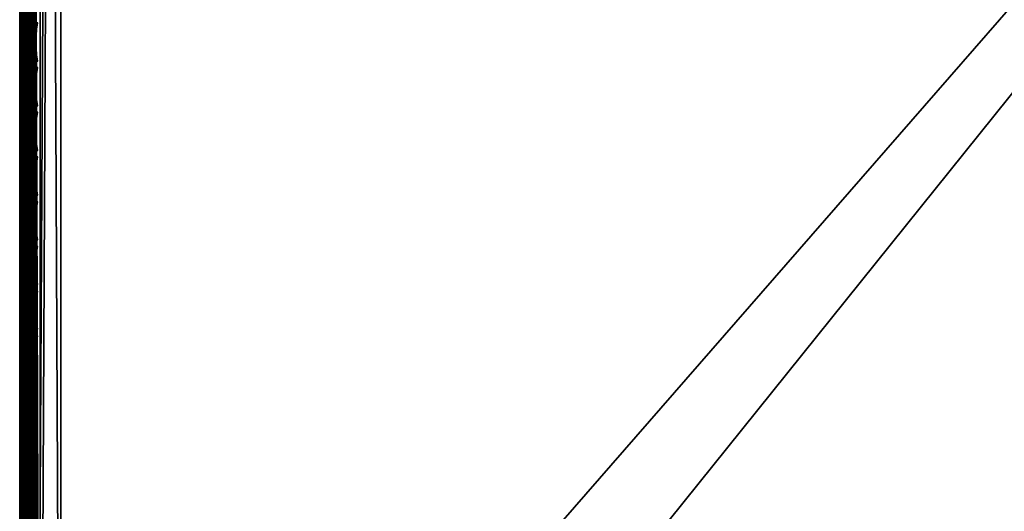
# Model space of a CAD drawing. Header units: inches. Extents: x 0 to 23, y -28 to 0.
# Tile 6 of 108: x 0 to 6, y -23.4 to -20.4. Entities that reach past the tile are written whole.
import ezdxf

# ---------------------------------------------------------------- set-up
doc = ezdxf.new("R2010")
doc.units = ezdxf.units.IN
doc.header["$LTSCALE"] = 0.03937
doc.header["$MEASUREMENT"] = 0
for name, color, linetype in [('A-FURN-3-ST', 151, 'Continuous'), ('A-FURN-3-ST-SEAM', 250, 'Continuous'), ('A-FURN-3-STITCH', 15, 'Continuous')]:
    doc.layers.add(name, color=color, linetype=linetype)
doc.layers.add('A-FURN-3-ST-LM', color=7, linetype='Continuous', true_color=0xffbd7a)

msp = doc.modelspace()

# ---------------------------------------------------------------- meshes
at = {"layer": 'A-FURN-3-ST'}
mesh = msp.add_polyface(dxfattribs=at)
corners = [(0.25, -0.4912, 5), (22.75, -27.51, 5), (0.25, -27.51, 5), (0.125, -0.4912, 5.0335), (0.125, -27.51, 5.0335), (0.0335, -0.4912, 5.125), (0.0335, -27.51, 5.125), (0, -0.4912, 5.25), (0, -27.51, 5.25), (0.25, -27.7013, 5.0381), (0.125, -27.6885, 5.069), (0.0335, -27.6535, 5.1535), (0, -27.635, 5.2835), (0.25, -26.91, 18), (0.125, -26.91, 17.9665), (0.25, -27.1947, 17.9625), (0.125, -27.186, 17.9302), (0.25, -27.46, 17.8526), (0.125, -27.4433, 17.8236), (0.25, -27.6878, 17.6778), (0.125, -27.6641, 17.6541), (0.0335, -26.91, 17.875), (0.0335, -27.1624, 17.8418), (0.0335, -27.3975, 17.7444), (0.0335, -27.5994, 17.5894), (0, -26.91, 17.75), (0, -27.13, 17.721), (0, -27.335, 17.6361), (0, -27.511, 17.501), (0.0335, -27.7544, 17.3875), (0, -27.6461, 17.325), (0.0335, -1.1, 17.875), (0.125, -1.1, 17.9665), (0.25, -1.1, 18), (22.75, -27.6878, 17.6778), (22.75, -27.46, 17.8526), (22.75, -27.1947, 17.9625), (0, -27.7265, 5.375), (0, -27.76, 5.5), (0, -0.2412, 5.5002), (0, -0.25, 16.9007), (0, -27.76, 16.9), (0, -1.1, 17.75), (0, -27.731, 17.12)]
mesh.append_faces([[corners[k] for k in face] for face in [(0, 1, 2), (3, 2, 4), (5, 4, 6), (7, 6, 8), (9, 10, 2), (2, 10, 4), (4, 10, 11), (4, 11, 6), (6, 11, 8), (8, 11, 12), (13, 14, 15), (15, 14, 16), (15, 16, 17), (17, 16, 18), (17, 18, 19), (19, 18, 20), (14, 21, 16), (16, 21, 22), (16, 22, 23, 18), (18, 23, 24, 20), (21, 25, 22), (22, 25, 26), (22, 26, 23), (23, 26, 27), (23, 27, 24), (24, 27, 28), (24, 28, 29), (29, 28, 30), (31, 25, 21), (32, 21, 14), (33, 14, 13), (19, 34, 17), (17, 35, 15), (15, 36, 13), (2, 1, 9), (12, 37, 8), (8, 38, 39), (40, 38, 41), (42, 41, 25), (25, 41, 43), (25, 43, 30), (30, 28, 25), (25, 28, 27), (25, 27, 26)]])
mesh = msp.add_polyface(dxfattribs=at)
corners = [(0.25, -1.1, 18), (22.75, -1.1, 18), (0.25, -0.8154, 17.9626), (22.75, -0.8154, 17.9626), (0.25, -0.5502, 17.8528), (22.75, -0.5502, 17.8528), (0.25, -0.3225, 17.6781), (0.25, -0.2998, 5.0381), (22.75, -0.2998, 5.0381), (0.25, -0.4912, 5), (0.25, -27.51, 5), (0.125, -0.4912, 5.0335), (0.125, -27.51, 5.0335), (0.0335, -0.4912, 5.125), (0.0335, -27.51, 5.125), (0, -0.4912, 5.25), (0.125, -0.3126, 5.069), (0.0335, -0.3477, 5.1536), (0, -0.3662, 5.2835), (0, -1.1, 17.75), (0.0335, -1.1, 17.875), (0, -0.8801, 17.7211), (0.0335, -0.8478, 17.8418), (0, -0.6752, 17.6362), (0.0335, -0.6127, 17.7445), (0, -0.4992, 17.5013), (0.0335, -0.4108, 17.5897), (0, -0.3641, 17.3254), (0.125, -1.1, 17.9665), (0.125, -0.8241, 17.9302), (0.125, -0.567, 17.8238), (0.125, -0.3462, 17.6544), (0, -26.91, 17.75), (0.0335, -26.91, 17.875), (0.125, -26.91, 17.9665), (0, -27.51, 5.25), (0, -0.2412, 5.5002), (0, -0.2747, 5.3751), (0, -27.76, 5.5), (0, -0.25, 16.9007), (0, -27.76, 16.9), (0, -0.2791, 17.1205), (0.25, -26.91, 18)]
mesh.append_faces([[corners[k] for k in face] for face in [(0, 1, 2), (2, 3, 4), (4, 5, 6), (7, 8, 9), (9, 10, 11), (11, 12, 13), (13, 14, 15), (16, 7, 11), (11, 7, 9), (11, 13, 16), (16, 13, 17), (13, 15, 17), (17, 15, 18), (19, 20, 21), (21, 20, 22), (21, 22, 23), (23, 22, 24), (23, 24, 25), (25, 24, 26), (25, 26, 27), (20, 28, 22), (22, 28, 29), (22, 29, 30, 24), (24, 30, 31, 26), (28, 0, 29), (29, 0, 2), (29, 2, 30), (30, 2, 4), (30, 4, 31), (31, 4, 6), (19, 32, 20), (20, 33, 28), (28, 34, 0), (35, 36, 15), (15, 37, 18), (36, 38, 39), (39, 40, 19), (21, 23, 19), (19, 23, 25), (19, 25, 27), (27, 41, 19), (19, 41, 39), (42, 1, 0)]])
mesh = msp.add_polyface(dxfattribs=at)
corners = [(22.9665, -0.4912, 5.125), (23, -27.51, 5.25), (22.9665, -27.51, 5.125), (22.875, -0.4912, 5.0335), (22.875, -27.51, 5.0335), (22.75, -0.4912, 5), (22.75, -27.51, 5), (22.875, -27.6885, 5.069), (22.75, -27.7013, 5.0381), (22.9665, -27.6535, 5.1535), (23, -27.635, 5.2835), (23, -26.91, 17.75), (22.9665, -26.91, 17.875), (23, -27.13, 17.721), (22.9665, -27.1624, 17.8418), (23, -27.335, 17.6361), (22.9665, -27.3975, 17.7444), (23, -27.511, 17.501), (22.9665, -27.5994, 17.5894), (23, -27.6461, 17.325), (22.875, -26.91, 17.9665), (22.875, -27.186, 17.9302), (22.875, -27.4433, 17.8236), (22.875, -27.6641, 17.6541), (22.75, -26.91, 18), (22.75, -27.1947, 17.9625), (22.75, -27.46, 17.8526), (22.75, -27.6878, 17.6778), (22.875, -1.1, 17.9665), (22.9665, -1.1, 17.875), (23, -1.1, 17.75), (23, -0.2412, 5.5002), (23, -27.76, 5.5), (23, -27.7265, 5.375), (23, -0.25, 16.9007), (23, -27.76, 16.9), (23, -27.731, 17.12), (0.25, -27.46, 17.8526), (0.25, -27.1947, 17.9625), (0.25, -26.91, 18), (0.25, -27.7013, 5.0381), (22.75, -1.1, 18)]
mesh.append_faces([[corners[k] for k in face] for face in [(0, 1, 2), (3, 2, 4), (5, 4, 6), (7, 8, 4), (4, 8, 6), (4, 2, 7), (7, 2, 9), (2, 1, 9), (9, 1, 10), (11, 12, 13), (13, 12, 14), (13, 14, 15), (15, 14, 16), (15, 16, 17), (17, 16, 18), (17, 18, 19), (12, 20, 14), (14, 20, 21), (14, 21, 22, 16), (16, 22, 23, 18), (20, 24, 21), (21, 24, 25), (21, 25, 22), (22, 25, 26), (22, 26, 23), (23, 26, 27), (28, 24, 20), (29, 20, 12), (30, 12, 11), (1, 31, 32), (1, 32, 33), (32, 34, 35), (35, 30, 11), (13, 15, 11), (11, 15, 17), (11, 17, 19), (19, 36, 11), (11, 36, 35), (33, 10, 1), (37, 27, 26), (38, 26, 25), (39, 25, 24), (40, 6, 8), (24, 41, 39)]])
mesh = msp.add_polyface(dxfattribs=at)
corners = [(23, -0.4912, 5.25), (23, -27.51, 5.25), (22.9665, -0.4912, 5.125), (22.9665, -27.51, 5.125), (22.875, -0.4912, 5.0335), (22.875, -27.51, 5.0335), (22.75, -0.4912, 5), (22.875, -0.3126, 5.069), (22.9665, -0.3477, 5.1536), (23, -0.3662, 5.2835), (22.75, -1.1, 18), (22.875, -1.1, 17.9665), (22.75, -0.8154, 17.9626), (22.875, -0.8241, 17.9302), (22.75, -0.5502, 17.8528), (22.875, -0.567, 17.8238), (22.75, -0.3225, 17.6781), (22.875, -0.3462, 17.6544), (22.9665, -1.1, 17.875), (22.9665, -0.8478, 17.8418), (22.9665, -0.6127, 17.7445), (22.9665, -0.4108, 17.5897), (23, -1.1, 17.75), (23, -0.8801, 17.7211), (23, -0.6752, 17.6362), (23, -0.4992, 17.5013), (22.9665, -0.2559, 17.3879), (23, -0.3641, 17.3254), (22.75, -26.91, 18), (22.875, -26.91, 17.9665), (22.9665, -26.91, 17.875), (0.25, -0.8154, 17.9626), (0.25, -0.5502, 17.8528), (0.25, -0.3225, 17.6781), (0.25, -0.4912, 5), (22.75, -0.2998, 5.0381), (22.75, -27.51, 5), (23, -0.2412, 5.5002), (23, -0.2747, 5.3751), (23, -0.25, 16.9007), (23, -27.76, 5.5), (23, -27.76, 16.9), (23, -0.2791, 17.1205)]
mesh.append_faces([[corners[k] for k in face] for face in [(0, 1, 2), (2, 3, 4), (4, 5, 6), (6, 7, 4), (4, 7, 8), (4, 8, 2), (2, 8, 0), (0, 8, 9), (10, 11, 12), (12, 11, 13), (12, 13, 14), (14, 13, 15), (14, 15, 16), (16, 15, 17), (11, 18, 13), (13, 18, 19), (13, 19, 20, 15), (15, 20, 21, 17), (18, 22, 19), (19, 22, 23), (19, 23, 20), (20, 23, 24), (20, 24, 21), (21, 24, 25), (21, 25, 26), (26, 25, 27), (10, 28, 11), (11, 29, 18), (18, 30, 22), (31, 10, 12), (32, 12, 14), (33, 14, 16), (34, 35, 6), (6, 36, 34), (0, 37, 1), (9, 38, 0), (37, 39, 40), (41, 39, 22), (39, 42, 22), (22, 42, 27), (22, 27, 25), (25, 24, 22), (22, 24, 23)]])
at = {"layer": 'A-FURN-3-ST-LM'}
mesh = msp.add_polyface(dxfattribs=at)
corners = [(0.1, -27.76, 18.5), (0.05, -27.76, 18.4866), (0.1201, -27.835, 18.5), (0.0768, -27.86, 18.4866), (0.175, -27.8899, 18.5), (0.15, -27.9332, 18.4866), (0.25, -27.91, 18.5), (0.25, -27.96, 18.4866), (0.1317, -27.9649, 18.45), (0.25, -27.9966, 18.45), (0.125, -27.9765, 18.4), (0.25, -28.01, 18.4), (0.0134, -27.76, 18.45), (0.0451, -27.8783, 18.45), (0, -27.76, 18.4), (0.0335, -27.885, 18.4), (0.1, -0.25, 18.5), (0.05, -0.25, 18.4866), (0.0134, -0.25, 18.45), (0, -0.25, 18.4), (22.75, -28.01, 18.4), (22.75, -27.9966, 18.45), (22.75, -27.96, 18.4866), (22.75, -27.91, 18.5), (0.25, -0.1, 18.5), (0.25, -0.05, 18.4866), (0.175, -0.1201, 18.5), (0.15, -0.0768, 18.4866), (0.1201, -0.175, 18.5), (0.0768, -0.15, 18.4866), (0.0451, -0.1317, 18.45), (0.0335, -0.125, 18.4), (0.25, -0.0134, 18.45), (0.1317, -0.0451, 18.45), (0.25, 0, 18.4), (0.125, -0.0335, 18.4), (23, -27.76, 18.4), (22.9866, -27.76, 18.45), (22.9665, -27.885, 18.4), (22.9549, -27.8783, 18.45), (22.875, -27.9765, 18.4), (22.8683, -27.9649, 18.45), (22.85, -27.9332, 18.4866), (22.825, -27.8899, 18.5), (22.95, -27.76, 18.4866), (22.9232, -27.86, 18.4866), (22.9, -27.76, 18.5), (22.8799, -27.835, 18.5), (22.75, -0.1, 18.5), (22.75, -0.05, 18.4866), (22.75, -0.0134, 18.45), (22.75, 0, 18.4), (23, -0.25, 18.4), (22.9866, -0.25, 18.45), (22.95, -0.25, 18.4866), (22.9, -0.25, 18.5), (22.875, -0.0335, 18.4), (22.8683, -0.0451, 18.45), (22.9665, -0.125, 18.4), (22.9549, -0.1317, 18.45), (22.9232, -0.15, 18.4866), (22.8799, -0.175, 18.5), (22.85, -0.0768, 18.4866), (22.825, -0.1201, 18.5), (23, -0.25, 18), (23, -27.76, 18), (22.9665, -27.885, 18), (22.875, -27.9765, 18), (22.75, -28.01, 18), (0.25, -28.01, 18), (0.125, -27.9765, 18), (0.0335, -27.885, 18), (0, -27.76, 18), (0, -0.25, 18), (0.0335, -0.125, 18), (0.125, -0.0335, 18), (0.25, 0, 18), (22.75, 0, 18), (22.875, -0.0335, 18), (22.9665, -0.125, 18)]
mesh.append_faces([[corners[k] for k in face] for face in [(0, 1, 2), (2, 1, 3), (2, 3, 4), (4, 3, 5), (4, 5, 6), (6, 5, 7), (7, 5, 8), (7, 8, 9), (9, 8, 10), (9, 10, 11), (1, 12, 3), (3, 12, 13), (3, 13, 8, 5), (12, 14, 13), (13, 14, 15), (13, 15, 8), (8, 15, 10), (0, 16, 1), (1, 16, 17), (1, 17, 12), (12, 17, 18), (12, 18, 14), (14, 18, 19), (11, 20, 9), (9, 20, 21), (9, 21, 7), (7, 21, 22), (7, 22, 6), (6, 22, 23), (24, 25, 26), (26, 25, 27), (26, 27, 28), (28, 27, 29), (28, 29, 16), (16, 29, 17), (17, 29, 30), (17, 30, 18), (18, 30, 31), (18, 31, 19), (25, 32, 27), (27, 32, 33), (27, 33, 30, 29), (32, 34, 33), (33, 34, 35), (33, 35, 30), (30, 35, 31), (36, 37, 38), (38, 37, 39), (38, 39, 40), (40, 39, 41), (40, 41, 20), (20, 41, 21), (21, 41, 42), (21, 42, 22), (22, 42, 43), (22, 43, 23), (37, 44, 39), (39, 44, 45), (39, 45, 42, 41), (44, 46, 45), (45, 46, 47), (45, 47, 42), (42, 47, 43), (24, 48, 25), (25, 48, 49), (25, 49, 32), (32, 49, 50), (32, 50, 34), (34, 50, 51), (36, 52, 37), (37, 52, 53), (37, 53, 44), (44, 53, 54), (44, 54, 46), (46, 54, 55), (51, 50, 56), (56, 50, 57), (56, 57, 58), (58, 57, 59), (58, 59, 52), (52, 59, 53), (53, 59, 60), (53, 60, 54), (54, 60, 61), (54, 61, 55), (50, 49, 57), (57, 49, 62), (57, 62, 60, 59), (49, 48, 62), (62, 48, 63), (62, 63, 60), (60, 63, 61), (52, 36, 64), (64, 36, 65), (65, 36, 66), (66, 36, 38), (66, 38, 67), (67, 38, 40), (67, 40, 68), (68, 40, 20), (20, 11, 68), (68, 11, 69), (69, 11, 70), (70, 11, 10), (70, 10, 71), (71, 10, 15), (71, 15, 72), (72, 15, 14), (2, 4, 0), (0, 4, 6), (0, 6, 24), (24, 6, 23), (24, 23, 48), (48, 23, 46), (48, 46, 55), (23, 43, 46), (46, 43, 47), (61, 63, 55), (55, 63, 48), (0, 24, 16), (16, 24, 26), (16, 26, 28), (14, 19, 72), (72, 19, 73), (73, 19, 74), (74, 19, 31), (74, 31, 75), (75, 31, 35), (75, 35, 76), (76, 35, 34), (34, 51, 76), (76, 51, 77), (77, 51, 78), (78, 51, 56), (78, 56, 79), (79, 56, 58), (79, 58, 64), (64, 58, 52)]])
mesh.append_faces([[corners[k] for k in face] for face in [(75, 73, 74), (67, 65, 66)]], dxfattribs={"vtx0": -1})
mesh.append_faces([[corners[k] for k in face] for face in [(70, 72, 69), (76, 73, 75), (78, 64, 77), (68, 65, 67)]], dxfattribs={"vtx0": -1, "vtx1": -1})
mesh.append_faces([[corners[k] for k in face] for face in [(69, 72, 76), (77, 65, 68)]], dxfattribs={"vtx0": -1, "vtx1": -1, "vtx2": -1})
mesh.append_faces([[corners[k] for k in face] for face in [(69, 76, 77), (77, 64, 65)]], dxfattribs={"vtx0": -1, "vtx2": -1})
mesh.append_faces([[corners[k] for k in face] for face in [(72, 73, 76), (68, 69, 77)]], dxfattribs={"vtx1": -1, "vtx2": -1})
mesh.append_faces([[corners[k] for k in face] for face in [(70, 71, 72), (78, 79, 64)]], dxfattribs={"vtx2": -1})
at = {"layer": 'A-FURN-3-ST-SEAM'}
mesh = msp.add_polyface(dxfattribs=at)
corners = [(0.0567, -27.0937, 17.8324), (0.039, -27.0939, 17.8334), (0.039, -26.91, 17.8515), (0.0567, -26.91, 17.8505), (0.039, -19.7597, 17.8515), (0.0567, -19.7597, 17.8505), (0.039, -12.6094, 17.8515), (0.0567, -12.6094, 17.8505), (0.0003, -12.6094, 17.9045), (0.0019, -12.6094, 17.8868), (0.0019, -19.7597, 17.8868), (0.0003, -19.7597, 17.9045), (0.0019, -26.91, 17.8868), (0.0003, -26.91, 17.9045), (0.0019, -27.1007, 17.868), (0.0003, -27.1041, 17.8854), (0.0228, -27.0953, 17.8406), (0.0228, -26.91, 17.8588), (0.0228, -19.7597, 17.8588), (0.0228, -12.6094, 17.8588), (0.0812, -12.6094, 17.939), (0.0655, -12.6094, 17.9472), (0.0655, -19.7597, 17.9472), (0.0812, -19.7597, 17.939), (0.0655, -26.91, 17.9472), (0.0812, -26.91, 17.939), (0.0655, -27.1123, 17.9272), (0.0812, -27.1108, 17.9192), (0.0051, -12.6094, 17.9217), (0.0051, -19.7597, 17.9217), (0.0051, -26.91, 17.9217), (0.0051, -27.1074, 17.9022), (0.0304, -27.1121, 17.9259), (0.0304, -26.91, 17.9459), (0.0304, -19.7597, 17.9459), (0.0304, -12.6094, 17.9459), (0.0155, -27.1102, 17.9164), (0.0155, -26.91, 17.9362), (0.0155, -19.7597, 17.9362), (0.0155, -12.6094, 17.9362), (0.0734, -27.0948, 17.8381), (0.0734, -26.91, 17.8563), (0.0734, -19.7597, 17.8563), (0.0734, -12.6094, 17.8563), (0.0872, -27.097, 17.8491), (0.0872, -26.91, 17.8675), (0.0872, -19.7597, 17.8675), (0.0872, -12.6094, 17.8675)]
mesh.append_faces([[corners[k] for k in face] for face in [(0, 1, 2, 3), (3, 2, 4, 5), (5, 4, 6, 7), (8, 9, 10, 11), (11, 10, 12, 13), (13, 12, 14, 15), (1, 16, 17, 2), (2, 17, 18, 4), (4, 18, 19, 6), (20, 21, 22, 23), (23, 22, 24, 25), (25, 24, 26, 27), (28, 8, 11, 29), (29, 11, 13, 30), (30, 13, 15, 31), (32, 26, 24, 33), (33, 24, 22, 34), (34, 22, 21, 35), (36, 32, 33, 37), (37, 33, 34, 38), (38, 34, 35, 39), (31, 36, 37, 30), (30, 37, 38, 29), (29, 38, 39, 28), (16, 14, 12, 17), (17, 12, 10, 18), (18, 10, 9, 19), (40, 0, 3, 41), (41, 3, 5, 42), (42, 5, 7, 43), (44, 40, 41, 45), (45, 41, 42, 46), (46, 42, 43, 47)]])
mesh = msp.add_polyface(dxfattribs=at)
corners = [(22.9035, -27.1614, 17.8498), (22.9, -27.1658, 17.8666), (22.9, -27.0951, 17.8825), (22.9035, -26.91, 17.8826), (22.9, -26.91, 17.9), (22.9035, -23.3349, 17.8826), (22.9, -23.3349, 17.9), (22.9035, -19.7597, 17.8826), (22.9, -19.7597, 17.9), (22.9035, -16.1846, 17.8826), (22.9, -16.1846, 17.9), (22.9035, -12.6094, 17.8826), (22.9071, -16.1846, 17.9255), (22.9, -12.6094, 17.9), (22.9071, -19.7597, 17.9255), (22.9071, -26.91, 17.9255), (0.1, -26.91, 17.9), (0.0929, -26.91, 17.9255), (0.1, -27.0951, 17.8825), (0.0929, -27.1082, 17.906), (0.1, -27.1032, 17.881), (0.0929, -19.7597, 17.9255), (0.1, -19.7597, 17.9), (0.0929, -12.6094, 17.9255), (0.1, -12.6094, 17.9), (0.0812, -12.6094, 17.939), (0.0812, -19.7597, 17.939), (0.0812, -26.91, 17.939), (0.0812, -27.1108, 17.9192), (0.0872, -12.6094, 17.8675), (0.0965, -12.6094, 17.8826), (0.0965, -19.7597, 17.8826), (0.0872, -19.7597, 17.8675), (0.0965, -26.91, 17.8826), (0.0872, -26.91, 17.8675), (0.0965, -27.0999, 17.8639), (0.0872, -27.097, 17.8491)]
mesh.append_faces([[corners[k] for k in face] for face in [(0, 1, 2), (0, 2, 3), (3, 2, 4), (3, 4, 5), (5, 4, 6), (5, 6, 7), (7, 6, 8), (7, 8, 9), (9, 8, 10), (9, 10, 11), (12, 13, 10), (14, 10, 8), (15, 6, 4), (15, 4, 2), (16, 17, 18), (18, 17, 19), (18, 19, 20), (17, 16, 21), (21, 16, 22), (21, 22, 23), (23, 22, 24), (23, 25, 26, 21), (21, 26, 27, 17), (17, 27, 28, 19), (29, 30, 31, 32), (32, 31, 33, 34), (34, 33, 35, 36), (30, 24, 31), (31, 24, 22), (31, 22, 33), (33, 22, 16), (33, 16, 18), (33, 18, 35), (35, 18, 20)]])
at = {"layer": 'A-FURN-3-STITCH'}
mesh = msp.add_polymesh((7, 4), dxfattribs=at)
for k, corner in enumerate([(0.1007, -20.6227, 17.9499), (0.1028, -20.6227, 17.9514), (0.1071, -20.6227, 17.9543), (0.1093, -20.6226, 17.9558), (0.0964, -20.5843, 17.9556), (0.096, -20.5842, 17.9608), (0.1003, -20.5842, 17.9637), (0.105, -20.5842, 17.9615), (0.0938, -20.5454, 17.9588), (0.0934, -20.5453, 17.964), (0.0977, -20.5453, 17.9669), (0.1024, -20.5453, 17.9646), (0.0929, -20.5063, 17.9594), (0.0926, -20.5062, 17.9646), (0.0969, -20.5062, 17.9675), (0.1016, -20.5062, 17.9652), (0.0938, -20.4673, 17.9575), (0.0934, -20.4672, 17.9627), (0.0977, -20.4671, 17.9656), (0.1024, -20.4672, 17.9633), (0.0964, -20.4285, 17.953), (0.096, -20.4284, 17.9582), (0.1003, -20.4284, 17.9611), (0.105, -20.4284, 17.9589), (0.1007, -20.3903, 17.9461), (0.1028, -20.3902, 17.9476), (0.1071, -20.3902, 17.9505), (0.1093, -20.3902, 17.9519)]):
    mesh.set_mesh_vertex(divmod(k, 4), corner)
mesh = msp.add_polymesh((7, 4), dxfattribs=at)
for k, corner in enumerate([(0.1007, -20.8943, 17.9499), (0.1028, -20.8942, 17.9514), (0.1071, -20.8942, 17.9543), (0.1093, -20.8942, 17.9558), (0.0964, -20.8558, 17.9556), (0.096, -20.8557, 17.9608), (0.1003, -20.8557, 17.9637), (0.105, -20.8557, 17.9615), (0.0938, -20.8169, 17.9588), (0.0934, -20.8168, 17.964), (0.0977, -20.8168, 17.9669), (0.1024, -20.8168, 17.9646), (0.0929, -20.7778, 17.9594), (0.0926, -20.7778, 17.9646), (0.0969, -20.7777, 17.9675), (0.1016, -20.7777, 17.9652), (0.0938, -20.7388, 17.9575), (0.0934, -20.7387, 17.9627), (0.0977, -20.7387, 17.9656), (0.1024, -20.7387, 17.9633), (0.0964, -20.7, 17.953), (0.096, -20.6999, 17.9582), (0.1003, -20.6999, 17.9611), (0.105, -20.6999, 17.9589), (0.1007, -20.6618, 17.9461), (0.1028, -20.6618, 17.9476), (0.1071, -20.6617, 17.9505), (0.1093, -20.6617, 17.9519)]):
    mesh.set_mesh_vertex(divmod(k, 4), corner)
mesh = msp.add_polymesh((7, 4), dxfattribs=at)
for k, corner in enumerate([(0.1007, -21.1658, 17.9499), (0.1028, -21.1658, 17.9514), (0.1071, -21.1657, 17.9543), (0.1093, -21.1657, 17.9558), (0.0964, -21.1273, 17.9556), (0.096, -21.1273, 17.9608), (0.1003, -21.1272, 17.9637), (0.105, -21.1272, 17.9615), (0.0938, -21.0885, 17.9588), (0.0934, -21.0884, 17.964), (0.0977, -21.0883, 17.9669), (0.1024, -21.0884, 17.9646), (0.0929, -21.0494, 17.9594), (0.0926, -21.0493, 17.9646), (0.0969, -21.0492, 17.9675), (0.1016, -21.0493, 17.9652), (0.0938, -21.0103, 17.9575), (0.0934, -21.0102, 17.9627), (0.0977, -21.0102, 17.9656), (0.1024, -21.0102, 17.9633), (0.0964, -20.9716, 17.953), (0.096, -20.9715, 17.9582), (0.1003, -20.9714, 17.9611), (0.105, -20.9715, 17.9589), (0.1007, -20.9333, 17.9461), (0.1028, -20.9333, 17.9476), (0.1071, -20.9332, 17.9505), (0.1093, -20.9332, 17.9519)]):
    mesh.set_mesh_vertex(divmod(k, 4), corner)
mesh = msp.add_polymesh((7, 4), dxfattribs=at)
for k, corner in enumerate([(0.1007, -21.4373, 17.9499), (0.1028, -21.4373, 17.9514), (0.1071, -21.4373, 17.9543), (0.1093, -21.4372, 17.9558), (0.0964, -21.3989, 17.9556), (0.096, -21.3988, 17.9608), (0.1003, -21.3987, 17.9637), (0.105, -21.3988, 17.9615), (0.0938, -21.36, 17.9588), (0.0934, -21.3599, 17.964), (0.0977, -21.3599, 17.9669), (0.1024, -21.3599, 17.9646), (0.0929, -21.3209, 17.9594), (0.0926, -21.3208, 17.9646), (0.0969, -21.3208, 17.9675), (0.1016, -21.3208, 17.9652), (0.0938, -21.2819, 17.9575), (0.0934, -21.2818, 17.9627), (0.0977, -21.2817, 17.9656), (0.1024, -21.2818, 17.9633), (0.0964, -21.2431, 17.953), (0.096, -21.243, 17.9582), (0.1003, -21.243, 17.9611), (0.105, -21.243, 17.9589), (0.1007, -21.2049, 17.9461), (0.1028, -21.2048, 17.9476), (0.1071, -21.2048, 17.9505), (0.1093, -21.2048, 17.9519)]):
    mesh.set_mesh_vertex(divmod(k, 4), corner)
mesh = msp.add_polymesh((7, 4), dxfattribs=at)
for k, corner in enumerate([(0.1007, -21.7089, 17.9499), (0.1028, -21.7088, 17.9514), (0.1071, -21.7088, 17.9543), (0.1093, -21.7088, 17.9558), (0.0964, -21.6704, 17.9556), (0.096, -21.6703, 17.9608), (0.1003, -21.6703, 17.9637), (0.105, -21.6703, 17.9615), (0.0938, -21.6315, 17.9588), (0.0934, -21.6314, 17.964), (0.0977, -21.6314, 17.9669), (0.1024, -21.6314, 17.9646), (0.0929, -21.5924, 17.9594), (0.0926, -21.5923, 17.9646), (0.0969, -21.5923, 17.9675), (0.1016, -21.5923, 17.9652), (0.0938, -21.5534, 17.9575), (0.0934, -21.5533, 17.9627), (0.0977, -21.5533, 17.9656), (0.1024, -21.5533, 17.9633), (0.0964, -21.5146, 17.953), (0.096, -21.5145, 17.9582), (0.1003, -21.5145, 17.9611), (0.105, -21.5145, 17.9589), (0.1007, -21.4764, 17.9461), (0.1028, -21.4764, 17.9476), (0.1071, -21.4763, 17.9505), (0.1093, -21.4763, 17.9519)]):
    mesh.set_mesh_vertex(divmod(k, 4), corner)
mesh = msp.add_polymesh((7, 4), dxfattribs=at)
for k, corner in enumerate([(0.1007, -21.9804, 17.9499), (0.1028, -21.9804, 17.9514), (0.1071, -21.9803, 17.9543), (0.1093, -21.9803, 17.9558), (0.0964, -21.9419, 17.9556), (0.096, -21.9418, 17.9608), (0.1003, -21.9418, 17.9637), (0.105, -21.9418, 17.9615), (0.0938, -21.903, 17.9588), (0.0934, -21.903, 17.964), (0.0977, -21.9029, 17.9669), (0.1024, -21.903, 17.9646), (0.0929, -21.864, 17.9594), (0.0926, -21.8639, 17.9646), (0.0969, -21.8638, 17.9675), (0.1016, -21.8639, 17.9652), (0.0938, -21.8249, 17.9575), (0.0934, -21.8248, 17.9627), (0.0977, -21.8248, 17.9656), (0.1024, -21.8248, 17.9633), (0.0964, -21.7862, 17.953), (0.096, -21.7861, 17.9582), (0.1003, -21.786, 17.9611), (0.105, -21.7861, 17.9589), (0.1007, -21.7479, 17.9461), (0.1028, -21.7479, 17.9476), (0.1071, -21.7478, 17.9505), (0.1093, -21.7478, 17.9519)]):
    mesh.set_mesh_vertex(divmod(k, 4), corner)
mesh = msp.add_polymesh((7, 4), dxfattribs=at)
for k, corner in enumerate([(0.1007, -22.2519, 17.9499), (0.1028, -22.2519, 17.9514), (0.1071, -22.2518, 17.9543), (0.1093, -22.2518, 17.9558), (0.0964, -22.2135, 17.9556), (0.096, -22.2134, 17.9608), (0.1003, -22.2133, 17.9637), (0.105, -22.2134, 17.9615), (0.0938, -22.1746, 17.9588), (0.0934, -22.1745, 17.964), (0.0977, -22.1744, 17.9669), (0.1024, -22.1745, 17.9646), (0.0929, -22.1355, 17.9594), (0.0926, -22.1354, 17.9646), (0.0969, -22.1354, 17.9675), (0.1016, -22.1354, 17.9652), (0.0938, -22.0964, 17.9575), (0.0934, -22.0964, 17.9627), (0.0977, -22.0963, 17.9656), (0.1024, -22.0963, 17.9633), (0.0964, -22.0577, 17.953), (0.096, -22.0576, 17.9582), (0.1003, -22.0575, 17.9611), (0.105, -22.0576, 17.9589), (0.1007, -22.0194, 17.9461), (0.1028, -22.0194, 17.9476), (0.1071, -22.0194, 17.9505), (0.1093, -22.0193, 17.9519)]):
    mesh.set_mesh_vertex(divmod(k, 4), corner)
mesh = msp.add_polymesh((7, 4), dxfattribs=at)
for k, corner in enumerate([(0.1007, -22.5234, 17.9499), (0.1028, -22.5234, 17.9514), (0.1071, -22.5234, 17.9543), (0.1093, -22.5233, 17.9558), (0.0964, -22.485, 17.9556), (0.096, -22.4849, 17.9608), (0.1003, -22.4849, 17.9637), (0.105, -22.4849, 17.9615), (0.0938, -22.4461, 17.9588), (0.0934, -22.446, 17.964), (0.0977, -22.446, 17.9669), (0.1024, -22.446, 17.9646), (0.0929, -22.407, 17.9594), (0.0926, -22.4069, 17.9646), (0.0969, -22.4069, 17.9675), (0.1016, -22.4069, 17.9652), (0.0938, -22.368, 17.9575), (0.0934, -22.3679, 17.9627), (0.0977, -22.3678, 17.9656), (0.1024, -22.3679, 17.9633), (0.0964, -22.3292, 17.953), (0.096, -22.3291, 17.9582), (0.1003, -22.3291, 17.9611), (0.105, -22.3291, 17.9589), (0.1007, -22.291, 17.9461), (0.1028, -22.2909, 17.9476), (0.1071, -22.2909, 17.9505), (0.1093, -22.2909, 17.9519)]):
    mesh.set_mesh_vertex(divmod(k, 4), corner)
mesh = msp.add_polymesh((7, 4), dxfattribs=at)
for k, corner in enumerate([(0.1007, -22.795, 17.9499), (0.1028, -22.795, 17.9514), (0.1071, -22.7949, 17.9543), (0.1093, -22.7949, 17.9558), (0.0964, -22.7565, 17.9556), (0.096, -22.7564, 17.9608), (0.1003, -22.7564, 17.9637), (0.105, -22.7564, 17.9615), (0.0938, -22.7176, 17.9588), (0.0934, -22.7176, 17.964), (0.0977, -22.7175, 17.9669), (0.1024, -22.7175, 17.9646), (0.0929, -22.6785, 17.9594), (0.0926, -22.6785, 17.9646), (0.0969, -22.6784, 17.9675), (0.1016, -22.6785, 17.9652), (0.0938, -22.6395, 17.9575), (0.0934, -22.6394, 17.9627), (0.0977, -22.6394, 17.9656), (0.1024, -22.6394, 17.9633), (0.0964, -22.6007, 17.953), (0.096, -22.6007, 17.9582), (0.1003, -22.6006, 17.9611), (0.105, -22.6006, 17.9589), (0.1007, -22.5625, 17.9461), (0.1028, -22.5625, 17.9476), (0.1071, -22.5624, 17.9505), (0.1093, -22.5624, 17.9519)]):
    mesh.set_mesh_vertex(divmod(k, 4), corner)
mesh = msp.add_polymesh((7, 4), dxfattribs=at)
for k, corner in enumerate([(0.1007, -23.0665, 17.9499), (0.1028, -23.0665, 17.9514), (0.1071, -23.0664, 17.9543), (0.1093, -23.0664, 17.9558), (0.0964, -23.0281, 17.9556), (0.096, -23.028, 17.9608), (0.1003, -23.0279, 17.9637), (0.105, -23.028, 17.9615), (0.0938, -22.9892, 17.9588), (0.0934, -22.9891, 17.964), (0.0977, -22.989, 17.9669), (0.1024, -22.9891, 17.9646), (0.0929, -22.9501, 17.9594), (0.0926, -22.95, 17.9646), (0.0969, -22.9499, 17.9675), (0.1016, -22.95, 17.9652), (0.0938, -22.911, 17.9575), (0.0934, -22.9109, 17.9627), (0.0977, -22.9109, 17.9656), (0.1024, -22.9109, 17.9633), (0.0964, -22.8723, 17.953), (0.096, -22.8722, 17.9582), (0.1003, -22.8721, 17.9611), (0.105, -22.8722, 17.9589), (0.1007, -22.834, 17.9461), (0.1028, -22.834, 17.9476), (0.1071, -22.834, 17.9505), (0.1093, -22.8339, 17.9519)]):
    mesh.set_mesh_vertex(divmod(k, 4), corner)
mesh = msp.add_polymesh((7, 4), dxfattribs=at)
for k, corner in enumerate([(0.1007, -23.338, 17.9499), (0.1028, -23.338, 17.9514), (0.1071, -23.338, 17.9543), (0.1093, -23.3379, 17.9558), (0.0964, -23.2996, 17.9556), (0.096, -23.2995, 17.9608), (0.1003, -23.2994, 17.9637), (0.105, -23.2995, 17.9615), (0.0938, -23.2607, 17.9588), (0.0934, -23.2606, 17.964), (0.0977, -23.2606, 17.9669), (0.1024, -23.2606, 17.9646), (0.0929, -23.2216, 17.9594), (0.0926, -23.2215, 17.9646), (0.0969, -23.2215, 17.9675), (0.1016, -23.2215, 17.9652), (0.0938, -23.1826, 17.9575), (0.0934, -23.1825, 17.9627), (0.0977, -23.1824, 17.9656), (0.1024, -23.1825, 17.9633), (0.0964, -23.1438, 17.953), (0.096, -23.1437, 17.9582), (0.1003, -23.1437, 17.9611), (0.105, -23.1437, 17.9589), (0.1007, -23.1056, 17.9461), (0.1028, -23.1055, 17.9476), (0.1071, -23.1055, 17.9505), (0.1093, -23.1055, 17.9519)]):
    mesh.set_mesh_vertex(divmod(k, 4), corner)

doc.saveas('drawing.dxf')
